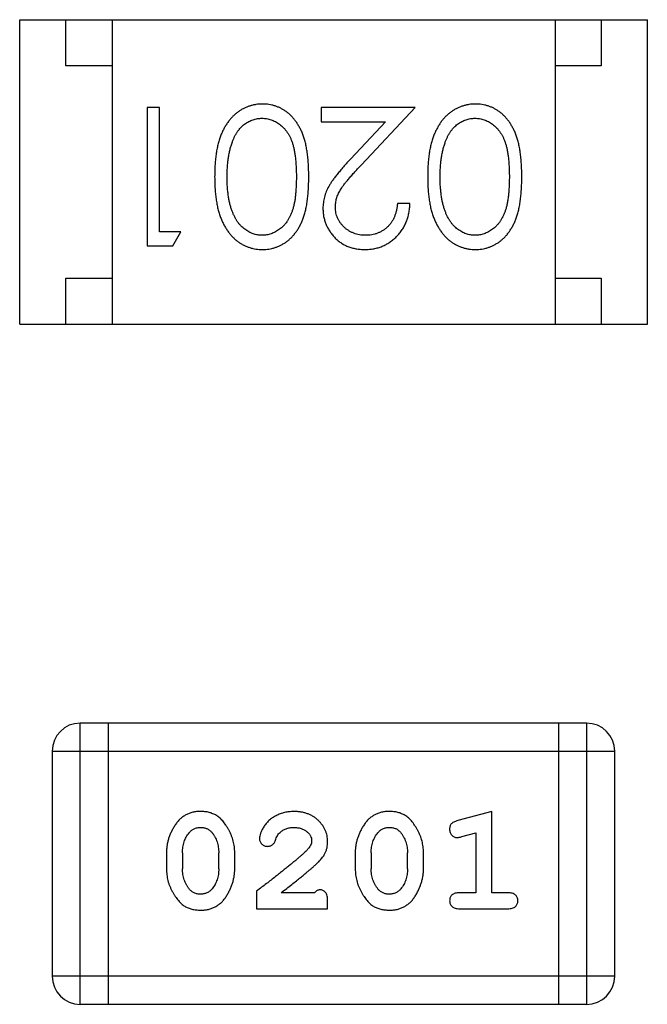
# Model space of a CAD drawing. Header units: millimetres. Extents: x 563 to 681, y 173 to 284.
# Tile 130 of 167: x 629.066 to 629.746, y 250.682 to 251.749. Entities that reach past the tile are written whole.
import ezdxf

# ---------------------------------------------------------------- set-up
doc = ezdxf.new("R2010")
doc.units = ezdxf.units.MM
doc.header["$LTSCALE"] = 30.734
doc.layers.get('0').update_dxf_attribs({"linetype": 'CONTINUOUS'})

msp = doc.modelspace()

# ---------------------------------------------------------------- linework, layer by layer
at = {"linetype": 'Continuous'}
for p, q in [((629.0656, 251.4189), (629.0656, 251.7489)), ((629.0656, 251.7489), (629.7456, 251.7489)), ((629.1156, 251.6989), (629.1156, 251.7489)), ((629.1656, 251.7489), (629.1656, 251.4189)), ((629.6456, 251.7489), (629.6456, 251.4189)), ((629.6956, 251.7489), (629.6956, 251.6989)), ((629.7456, 251.4189), (629.7456, 251.7489)), ((629.1656, 251.6989), (629.1156, 251.6989)), ((629.6956, 251.6989), (629.6456, 251.6989)), ((629.2038, 251.6537), (629.2038, 251.5037)), ((629.2172, 251.6537), (629.2038, 251.6537)), ((629.2172, 251.519), (629.2172, 251.6537)), ((629.3922, 251.6537), (629.3922, 251.6383)), ((629.4941, 251.6537), (629.3922, 251.6537)), ((629.436, 251.5916), (629.4941, 251.6537)), ((629.3922, 251.6383), (629.462, 251.6383)), ((629.462, 251.6383), (629.4245, 251.5982)), ((629.4884, 251.5498), (629.4749, 251.5498)), ((629.2403, 251.519), (629.2172, 251.519)), ((629.2315, 251.5037), (629.2403, 251.519)), ((629.2038, 251.5037), (629.2315, 251.5037)), ((629.1156, 251.4189), (629.1156, 251.4689)), ((629.1156, 251.4689), (629.1656, 251.4689)), ((629.6456, 251.4689), (629.6956, 251.4689)), ((629.6956, 251.4689), (629.6956, 251.4189)), ((629.0656, 251.4189), (629.7456, 251.4189)), ((629.1312, 250.6816), (629.1312, 250.9864)), ((629.6798, 250.9864), (629.1312, 250.9864)), ((629.1617, 250.6816), (629.1617, 250.9864)), ((629.6494, 250.9864), (629.6494, 250.6816)), ((629.6798, 250.9864), (629.6798, 250.6816)), ((629.1007, 250.9559), (629.1007, 250.712)), ((629.1007, 250.9559), (629.7103, 250.9559)), ((629.7103, 250.712), (629.7103, 250.9559)), ((629.577, 250.8906), (629.5404, 250.8807)), ((629.577, 250.8025), (629.577, 250.8906)), ((629.5447, 250.8633), (629.5597, 250.8675)), ((629.5597, 250.8675), (629.5597, 250.8025)), ((629.2246, 250.846), (629.2246, 250.8282)), ((629.2419, 250.8457), (629.2419, 250.8285)), ((629.2812, 250.8285), (629.2812, 250.8457)), ((629.2985, 250.8282), (629.2985, 250.846)), ((629.4291, 250.846), (629.4291, 250.8282)), ((629.4464, 250.8457), (629.4464, 250.8285)), ((629.4857, 250.8285), (629.4857, 250.8457)), ((629.503, 250.8282), (629.503, 250.846)), ((629.3221, 250.8041), (629.3221, 250.7852)), ((629.3851, 250.8025), (629.3489, 250.8025)), ((629.5597, 250.8025), (629.5424, 250.8025)), ((629.5943, 250.8025), (629.577, 250.8025)), ((629.3992, 250.7852), (629.3992, 250.7931)), ((629.3221, 250.7852), (629.3992, 250.7852)), ((629.5424, 250.7852), (629.5943, 250.7852)), ((629.7103, 250.712), (629.1007, 250.712)), ((629.1312, 250.6816), (629.6798, 250.6816))]:
    msp.add_line(p, q, dxfattribs=at)
for centre, start, end in [((629.1312, 250.9559), 90, 180), ((629.6798, 250.9559), 360, 90), ((629.1312, 250.712), 180, 270), ((629.6798, 250.712), 270, 360)]:
    msp.add_arc(centre, 0.0305, start, end, dxfattribs=at)
for points, knots in [([(629.3286, 251.6575), (629.3274, 251.6575), (629.325, 251.6574), (629.3215, 251.657), (629.3181, 251.6563), (629.3147, 251.6554), (629.3115, 251.6542), (629.3083, 251.6528), (629.3052, 251.651), (629.3022, 251.649), (629.2993, 251.6468), (629.2966, 251.6442), (629.294, 251.6415), (629.2916, 251.6384), (629.2893, 251.6351), (629.2872, 251.6315), (629.2853, 251.6277), (629.2835, 251.6237), (629.2819, 251.6193), (629.2806, 251.6145), (629.2794, 251.6094), (629.2784, 251.604), (629.2777, 251.5982), (629.2772, 251.592), (629.2769, 251.5855), (629.2769, 251.581), (629.2768, 251.5787)], [0, 0, 0, 0, 0.033824, 0.067298, 0.10028, 0.133019, 0.165736, 0.198792, 0.232372, 0.266409, 0.301016, 0.336196, 0.371972, 0.408574, 0.446394, 0.485225, 0.525372, 0.567224, 0.611081, 0.65775, 0.70702, 0.759235, 0.814484, 0.873227, 0.934937, 1, 1, 1, 1]), ([(629.3788, 251.5787), (629.3787, 251.5811), (629.3787, 251.5857), (629.3784, 251.5925), (629.3779, 251.5989), (629.3772, 251.6048), (629.3763, 251.6103), (629.3752, 251.6155), (629.3739, 251.6202), (629.3724, 251.6245), (629.3707, 251.6285), (629.3688, 251.6323), (629.3668, 251.6357), (629.3646, 251.6389), (629.3623, 251.6419), (629.3599, 251.6446), (629.3572, 251.6471), (629.3544, 251.6493), (629.3515, 251.6512), (629.3485, 251.6529), (629.3454, 251.6543), (629.3422, 251.6555), (629.3389, 251.6564), (629.3356, 251.657), (629.3321, 251.6574), (629.3298, 251.6575), (629.3286, 251.6575)], [0, 0, 0, 0, 0.068113, 0.132564, 0.193427, 0.250218, 0.303569, 0.353576, 0.400235, 0.443586, 0.484619, 0.524292, 0.56238, 0.599049, 0.63494, 0.669782, 0.704009, 0.737842, 0.771098, 0.803896, 0.836415, 0.868639, 0.900715, 0.933378, 0.966213, 1, 1, 1, 1]), ([(629.5594, 251.6575), (629.5582, 251.6575), (629.5558, 251.6574), (629.5523, 251.657), (629.5489, 251.6563), (629.5455, 251.6554), (629.5423, 251.6542), (629.539, 251.6528), (629.536, 251.651), (629.5329, 251.649), (629.5301, 251.6468), (629.5273, 251.6442), (629.5247, 251.6415), (629.5223, 251.6384), (629.5201, 251.6351), (629.518, 251.6315), (629.5161, 251.6277), (629.5143, 251.6237), (629.5127, 251.6193), (629.5114, 251.6145), (629.5102, 251.6094), (629.5092, 251.604), (629.5085, 251.5982), (629.508, 251.592), (629.5077, 251.5855), (629.5076, 251.581), (629.5076, 251.5787)], [0, 0, 0, 0, 0.033824, 0.067298, 0.10028, 0.133019, 0.165736, 0.198792, 0.232372, 0.266409, 0.301016, 0.336196, 0.371972, 0.408574, 0.446394, 0.485225, 0.525372, 0.567224, 0.611081, 0.65775, 0.70702, 0.759235, 0.814484, 0.873227, 0.934937, 1, 1, 1, 1]), ([(629.6095, 251.5787), (629.6095, 251.5811), (629.6095, 251.5857), (629.6092, 251.5925), (629.6087, 251.5989), (629.608, 251.6048), (629.6071, 251.6103), (629.606, 251.6155), (629.6047, 251.6202), (629.6032, 251.6245), (629.6015, 251.6285), (629.5996, 251.6323), (629.5976, 251.6357), (629.5954, 251.6389), (629.5931, 251.6419), (629.5906, 251.6446), (629.588, 251.6471), (629.5852, 251.6493), (629.5823, 251.6512), (629.5793, 251.6529), (629.5762, 251.6543), (629.573, 251.6555), (629.5697, 251.6564), (629.5663, 251.657), (629.5629, 251.6574), (629.5606, 251.6575), (629.5594, 251.6575)], [0, 0, 0, 0, 0.068113, 0.132564, 0.193427, 0.250218, 0.303569, 0.353576, 0.400235, 0.443586, 0.484619, 0.524292, 0.56238, 0.599049, 0.63494, 0.669782, 0.704009, 0.737842, 0.771098, 0.803896, 0.836415, 0.868639, 0.900715, 0.933378, 0.966213, 1, 1, 1, 1]), ([(629.296, 251.6164), (629.2964, 251.6174), (629.2971, 251.6195), (629.2984, 251.6224), (629.2999, 251.6251), (629.3015, 251.6276), (629.3033, 251.6299), (629.3051, 251.6321), (629.3071, 251.634), (629.3099, 251.6362), (629.3136, 251.6386), (629.3183, 251.6406), (629.3232, 251.6419), (629.3265, 251.642), (629.3282, 251.6421)], [0, 0, 0, 0, 0.075949, 0.148549, 0.218996, 0.286119, 0.351826, 0.416074, 0.478265, 0.540325, 0.660405, 0.774606, 0.887187, 1, 1, 1, 1]), ([(629.3282, 251.6421), (629.3298, 251.642), (629.3331, 251.6419), (629.338, 251.6406), (629.3427, 251.6385), (629.3465, 251.6361), (629.3493, 251.6338), (629.3514, 251.6319), (629.3533, 251.6297), (629.3551, 251.6274), (629.3567, 251.6249), (629.3582, 251.6222), (629.3595, 251.6193), (629.3608, 251.6162), (629.3618, 251.6128), (629.3628, 251.609), (629.3635, 251.6049), (629.3642, 251.6004), (629.3647, 251.5955), (629.365, 251.5902), (629.3653, 251.5845), (629.3653, 251.5807), (629.3653, 251.5787)], [0, 0, 0, 0, 0.060034, 0.120278, 0.182348, 0.247919, 0.281641, 0.315701, 0.350322, 0.385703, 0.421819, 0.459196, 0.497866, 0.538301, 0.58121, 0.628183, 0.679403, 0.734699, 0.794074, 0.858416, 0.927049, 1, 1, 1, 1]), ([(629.5267, 251.6164), (629.5271, 251.6174), (629.5279, 251.6195), (629.5292, 251.6224), (629.5307, 251.6251), (629.5323, 251.6276), (629.534, 251.6299), (629.5359, 251.6321), (629.5379, 251.634), (629.5407, 251.6362), (629.5444, 251.6386), (629.5491, 251.6406), (629.5539, 251.6419), (629.5573, 251.642), (629.5589, 251.6421)], [0, 0, 0, 0, 0.075949, 0.148549, 0.218996, 0.286119, 0.351826, 0.416074, 0.478265, 0.540325, 0.660405, 0.774606, 0.887187, 1, 1, 1, 1]), ([(629.5589, 251.6421), (629.5606, 251.642), (629.5639, 251.6419), (629.5687, 251.6406), (629.5735, 251.6385), (629.5773, 251.6361), (629.5801, 251.6338), (629.5822, 251.6319), (629.584, 251.6297), (629.5858, 251.6274), (629.5875, 251.6249), (629.5889, 251.6222), (629.5903, 251.6193), (629.5915, 251.6162), (629.5926, 251.6128), (629.5935, 251.609), (629.5943, 251.6049), (629.595, 251.6004), (629.5954, 251.5955), (629.5958, 251.5902), (629.596, 251.5845), (629.5961, 251.5807), (629.5961, 251.5787)], [0, 0, 0, 0, 0.060034, 0.120278, 0.182348, 0.247919, 0.281641, 0.315701, 0.350322, 0.385703, 0.421819, 0.459196, 0.497866, 0.538301, 0.58121, 0.628183, 0.679403, 0.734699, 0.794074, 0.858416, 0.927049, 1, 1, 1, 1]), ([(629.2903, 251.5787), (629.2903, 251.5805), (629.2903, 251.584), (629.2906, 251.5892), (629.2911, 251.5942), (629.2916, 251.5991), (629.2925, 251.6037), (629.2934, 251.6081), (629.2946, 251.6123), (629.2955, 251.615), (629.296, 251.6164)], [0, 0, 0, 0, 0.141157, 0.277773, 0.409244, 0.535676, 0.657497, 0.775458, 0.889412, 1, 1, 1, 1]), ([(629.5211, 251.5787), (629.5211, 251.5805), (629.5211, 251.584), (629.5214, 251.5892), (629.5218, 251.5942), (629.5224, 251.5991), (629.5233, 251.6037), (629.5242, 251.6081), (629.5254, 251.6123), (629.5263, 251.615), (629.5267, 251.6164)], [0, 0, 0, 0, 0.141157, 0.277773, 0.409244, 0.535676, 0.657497, 0.775458, 0.889412, 1, 1, 1, 1]), ([(629.4245, 251.5982), (629.423, 251.5967), (629.4203, 251.5937), (629.4163, 251.5894), (629.4128, 251.5852), (629.4096, 251.5813), (629.4067, 251.5777), (629.4043, 251.5743), (629.4022, 251.5712), (629.3998, 251.5674), (629.3975, 251.5626), (629.3956, 251.5567), (629.3944, 251.5506), (629.3942, 251.5465), (629.3941, 251.5444)], [0, 0, 0, 0, 0.09953, 0.192079, 0.277712, 0.357454, 0.429648, 0.495771, 0.555538, 0.608657, 0.707578, 0.804328, 0.901298, 1, 1, 1, 1]), ([(629.4076, 251.5456), (629.4077, 251.5472), (629.4078, 251.5505), (629.4088, 251.5552), (629.4105, 251.5599), (629.4125, 251.5637), (629.4146, 251.5668), (629.4164, 251.5695), (629.4188, 251.5724), (629.4214, 251.5757), (629.4245, 251.5793), (629.428, 251.5831), (629.4318, 251.5873), (629.4345, 251.5901), (629.436, 251.5916)], [0, 0, 0, 0, 0.088014, 0.174976, 0.2638, 0.355443, 0.406413, 0.465519, 0.533076, 0.609353, 0.693899, 0.787171, 0.889197, 1, 1, 1, 1]), ([(629.2768, 251.5787), (629.2769, 251.5764), (629.2769, 251.5719), (629.2772, 251.5654), (629.2777, 251.5591), (629.2785, 251.5533), (629.2794, 251.5478), (629.2806, 251.5427), (629.282, 251.538), (629.2836, 251.5335), (629.2854, 251.5294), (629.2873, 251.5256), (629.2895, 251.5221), (629.2917, 251.5187), (629.2941, 251.5157), (629.2967, 251.5129), (629.2994, 251.5104), (629.3023, 251.5082), (629.3052, 251.5062), (629.3083, 251.5045), (629.3115, 251.503), (629.3148, 251.5019), (629.3181, 251.5009), (629.3215, 251.5003), (629.325, 251.4999), (629.3274, 251.4998), (629.3286, 251.4998)], [0, 0, 0, 0, 0.065278, 0.127205, 0.186168, 0.241675, 0.294115, 0.343609, 0.390387, 0.434463, 0.476646, 0.517002, 0.555936, 0.593716, 0.630057, 0.665601, 0.700745, 0.734917, 0.768681, 0.802087, 0.834849, 0.867433, 0.900138, 0.932806, 0.966212, 1, 1, 1, 1]), ([(629.3282, 251.5152), (629.3265, 251.5153), (629.3232, 251.5155), (629.3184, 251.5167), (629.3137, 251.5188), (629.31, 251.5212), (629.3071, 251.5235), (629.3051, 251.5255), (629.3031, 251.5277), (629.3013, 251.5302), (629.2996, 251.5329), (629.2981, 251.5358), (629.2966, 251.539), (629.2953, 251.5424), (629.2941, 251.5461), (629.293, 251.55), (629.2922, 251.5542), (629.2915, 251.5586), (629.291, 251.5633), (629.2905, 251.5682), (629.2904, 251.5733), (629.2903, 251.5768), (629.2903, 251.5787)], [0, 0, 0, 0, 0.059689, 0.119507, 0.181075, 0.246162, 0.279894, 0.314468, 0.350403, 0.387474, 0.426147, 0.466624, 0.508745, 0.553328, 0.600058, 0.649177, 0.700552, 0.754894, 0.811825, 0.871514, 0.934319, 1, 1, 1, 1]), ([(629.3653, 251.5787), (629.3653, 251.5766), (629.3653, 251.5727), (629.365, 251.5671), (629.3647, 251.5618), (629.3642, 251.5569), (629.3636, 251.5524), (629.3627, 251.5482), (629.3618, 251.5445), (629.3607, 251.5411), (629.3595, 251.5379), (629.3581, 251.535), (629.3566, 251.5323), (629.355, 251.5298), (629.3533, 251.5275), (629.3514, 251.5254), (629.3493, 251.5234), (629.3465, 251.5212), (629.3427, 251.5188), (629.338, 251.5167), (629.3331, 251.5155), (629.3298, 251.5153), (629.3282, 251.5152)], [0, 0, 0, 0, 0.073302, 0.142286, 0.206253, 0.266017, 0.321612, 0.372532, 0.419497, 0.462398, 0.502825, 0.541489, 0.579034, 0.615143, 0.650298, 0.684912, 0.718701, 0.752189, 0.817245, 0.879117, 0.939613, 1, 1, 1, 1]), ([(629.3286, 251.4998), (629.3298, 251.4998), (629.3321, 251.4999), (629.3356, 251.5003), (629.3389, 251.5009), (629.3422, 251.5019), (629.3454, 251.503), (629.3486, 251.5045), (629.3516, 251.5062), (629.3546, 251.5082), (629.3574, 251.5104), (629.36, 251.5128), (629.3625, 251.5155), (629.3648, 251.5185), (629.367, 251.5217), (629.369, 251.5252), (629.3708, 251.5289), (629.3725, 251.5328), (629.374, 251.5371), (629.3752, 251.5418), (629.3764, 251.5469), (629.3772, 251.5525), (629.3779, 251.5584), (629.3784, 251.5648), (629.3787, 251.5716), (629.3787, 251.5763), (629.3788, 251.5787)], [0, 0, 0, 0, 0.033742, 0.066533, 0.099153, 0.13154, 0.164087, 0.196563, 0.229707, 0.263315, 0.297504, 0.331686, 0.366482, 0.4021, 0.438958, 0.476748, 0.515985, 0.556589, 0.599519, 0.645765, 0.695487, 0.748721, 0.805687, 0.866754, 0.931405, 1, 1, 1, 1]), ([(629.5076, 251.5787), (629.5076, 251.5764), (629.5077, 251.5719), (629.508, 251.5654), (629.5085, 251.5591), (629.5093, 251.5533), (629.5102, 251.5478), (629.5114, 251.5427), (629.5128, 251.538), (629.5144, 251.5335), (629.5162, 251.5294), (629.5181, 251.5256), (629.5202, 251.5221), (629.5225, 251.5187), (629.5249, 251.5157), (629.5274, 251.5129), (629.5302, 251.5104), (629.533, 251.5082), (629.536, 251.5062), (629.5391, 251.5045), (629.5423, 251.503), (629.5455, 251.5019), (629.5489, 251.5009), (629.5523, 251.5003), (629.5558, 251.4999), (629.5582, 251.4998), (629.5594, 251.4998)], [0, 0, 0, 0, 0.065278, 0.127205, 0.186168, 0.241675, 0.294115, 0.343609, 0.390387, 0.434463, 0.476646, 0.517002, 0.555936, 0.593716, 0.630057, 0.665601, 0.700745, 0.734917, 0.768681, 0.802087, 0.834849, 0.867433, 0.900138, 0.932806, 0.966212, 1, 1, 1, 1]), ([(629.5589, 251.5152), (629.5573, 251.5153), (629.554, 251.5155), (629.5491, 251.5167), (629.5445, 251.5188), (629.5407, 251.5212), (629.5379, 251.5235), (629.5358, 251.5255), (629.5339, 251.5277), (629.5321, 251.5302), (629.5304, 251.5329), (629.5288, 251.5358), (629.5274, 251.539), (629.5261, 251.5424), (629.5249, 251.5461), (629.5238, 251.55), (629.523, 251.5542), (629.5223, 251.5586), (629.5218, 251.5633), (629.5213, 251.5682), (629.5211, 251.5733), (629.5211, 251.5768), (629.5211, 251.5787)], [0, 0, 0, 0, 0.059689, 0.119507, 0.181075, 0.246162, 0.279894, 0.314468, 0.350403, 0.387474, 0.426147, 0.466624, 0.508745, 0.553328, 0.600058, 0.649177, 0.700552, 0.754894, 0.811825, 0.871514, 0.934319, 1, 1, 1, 1]), ([(629.5961, 251.5787), (629.5961, 251.5766), (629.596, 251.5727), (629.5958, 251.5671), (629.5954, 251.5618), (629.5949, 251.5569), (629.5943, 251.5524), (629.5935, 251.5482), (629.5926, 251.5445), (629.5915, 251.5411), (629.5902, 251.5379), (629.5889, 251.535), (629.5874, 251.5323), (629.5858, 251.5298), (629.584, 251.5275), (629.5821, 251.5254), (629.5801, 251.5234), (629.5772, 251.5212), (629.5735, 251.5188), (629.5688, 251.5167), (629.5639, 251.5155), (629.5606, 251.5153), (629.5589, 251.5152)], [0, 0, 0, 0, 0.073302, 0.142286, 0.206253, 0.266017, 0.321612, 0.372532, 0.419497, 0.462398, 0.502825, 0.541489, 0.579034, 0.615143, 0.650298, 0.684912, 0.718701, 0.752189, 0.817245, 0.879117, 0.939613, 1, 1, 1, 1]), ([(629.5594, 251.4998), (629.5606, 251.4998), (629.5629, 251.4999), (629.5663, 251.5003), (629.5697, 251.5009), (629.573, 251.5019), (629.5762, 251.503), (629.5793, 251.5045), (629.5824, 251.5062), (629.5853, 251.5082), (629.5881, 251.5104), (629.5908, 251.5128), (629.5933, 251.5155), (629.5956, 251.5185), (629.5977, 251.5217), (629.5998, 251.5252), (629.6016, 251.5289), (629.6033, 251.5328), (629.6047, 251.5371), (629.606, 251.5418), (629.6071, 251.5469), (629.608, 251.5525), (629.6087, 251.5584), (629.6092, 251.5648), (629.6095, 251.5716), (629.6095, 251.5763), (629.6095, 251.5787)], [0, 0, 0, 0, 0.033742, 0.066533, 0.099153, 0.13154, 0.164087, 0.196563, 0.229707, 0.263315, 0.297504, 0.331686, 0.366482, 0.4021, 0.438958, 0.476748, 0.515985, 0.556589, 0.599519, 0.645765, 0.695487, 0.748721, 0.805687, 0.866754, 0.931405, 1, 1, 1, 1]), ([(629.4394, 251.4998), (629.4411, 251.4998), (629.4444, 251.4999), (629.4493, 251.5006), (629.4539, 251.5017), (629.4583, 251.5032), (629.4625, 251.5052), (629.4665, 251.5077), (629.4704, 251.5105), (629.4739, 251.5138), (629.4772, 251.5174), (629.4801, 251.5213), (629.4825, 251.5255), (629.4845, 251.5299), (629.4861, 251.5345), (629.4873, 251.5394), (629.4881, 251.5445), (629.4883, 251.548), (629.4884, 251.5498)], [0, 0, 0, 0, 0.06445, 0.126725, 0.187421, 0.247417, 0.306749, 0.366595, 0.427749, 0.490235, 0.553031, 0.614805, 0.676505, 0.738096, 0.801021, 0.864897, 0.931209, 1, 1, 1, 1]), ([(629.4749, 251.5498), (629.4748, 251.5485), (629.4745, 251.5459), (629.4738, 251.5421), (629.4728, 251.5385), (629.4716, 251.5352), (629.4701, 251.5321), (629.4684, 251.5293), (629.4664, 251.5266), (629.4641, 251.5243), (629.4616, 251.5221), (629.459, 251.5203), (629.4562, 251.5187), (629.4533, 251.5174), (629.4502, 251.5164), (629.447, 251.5157), (629.4436, 251.5153), (629.4413, 251.5152), (629.4401, 251.5152)], [0, 0, 0, 0, 0.073648, 0.143686, 0.210962, 0.275557, 0.338064, 0.399311, 0.4594, 0.51934, 0.579024, 0.637809, 0.695959, 0.754122, 0.813113, 0.873453, 0.935561, 1, 1, 1, 1]), ([(629.3941, 251.5444), (629.3942, 251.5429), (629.3943, 251.54), (629.3948, 251.5357), (629.3959, 251.5315), (629.3972, 251.5275), (629.399, 251.5237), (629.4012, 251.52), (629.4037, 251.5164), (629.4066, 251.513), (629.4098, 251.5099), (629.4134, 251.5072), (629.4171, 251.5049), (629.4211, 251.503), (629.4254, 251.5016), (629.4299, 251.5006), (629.4346, 251.4999), (629.4378, 251.4998), (629.4394, 251.4998)], [0, 0, 0, 0, 0.06271, 0.123347, 0.183401, 0.242828, 0.302097, 0.36242, 0.423725, 0.487032, 0.550491, 0.612709, 0.674265, 0.73617, 0.799211, 0.863483, 0.930525, 1, 1, 1, 1]), ([(629.4401, 251.5152), (629.439, 251.5152), (629.4368, 251.5153), (629.4336, 251.5157), (629.4305, 251.5164), (629.4275, 251.5174), (629.4247, 251.5187), (629.422, 251.5202), (629.4194, 251.522), (629.417, 251.5241), (629.4148, 251.5264), (629.4129, 251.5288), (629.4113, 251.5314), (629.4099, 251.534), (629.4089, 251.5367), (629.4082, 251.5396), (629.4077, 251.5426), (629.4076, 251.5446), (629.4076, 251.5456)], [0, 0, 0, 0, 0.068027, 0.133505, 0.19695, 0.26027, 0.322741, 0.384982, 0.448465, 0.513424, 0.578224, 0.640011, 0.700094, 0.760067, 0.819012, 0.877878, 0.938035, 1, 1, 1, 1]), ([(629.2614, 250.8906), (629.26, 250.8906), (629.2572, 250.8905), (629.2531, 250.8898), (629.2492, 250.8886), (629.2457, 250.8871), (629.2424, 250.885), (629.2393, 250.8825), (629.2365, 250.8795), (629.2341, 250.8761), (629.2319, 250.8725), (629.2299, 250.8689), (629.2283, 250.8652), (629.2269, 250.8614), (629.2259, 250.8576), (629.2251, 250.8538), (629.2247, 250.8499), (629.2246, 250.8473), (629.2246, 250.846)], [0, 0, 0, 0, 0.06692, 0.130834, 0.19258, 0.252759, 0.312631, 0.373411, 0.436359, 0.501894, 0.568244, 0.632472, 0.69556, 0.757163, 0.818592, 0.878885, 0.939235, 1, 1, 1, 1]), ([(629.2985, 250.846), (629.2985, 250.8471), (629.2985, 250.8492), (629.2982, 250.8524), (629.2977, 250.8555), (629.297, 250.8586), (629.2961, 250.8617), (629.2949, 250.8647), (629.2937, 250.8677), (629.2922, 250.8705), (629.2906, 250.8733), (629.2889, 250.8758), (629.2873, 250.8781), (629.2856, 250.8803), (629.2839, 250.8821), (629.2822, 250.8838), (629.2804, 250.8852), (629.2781, 250.8867), (629.2749, 250.8883), (629.2707, 250.8897), (629.2662, 250.8905), (629.263, 250.8905), (629.2614, 250.8906)], [0, 0, 0, 0, 0.049855, 0.099516, 0.148482, 0.19758, 0.246804, 0.296268, 0.346517, 0.397047, 0.446826, 0.49336, 0.537801, 0.579207, 0.617974, 0.654833, 0.689171, 0.722088, 0.786392, 0.853518, 0.924186, 1, 1, 1, 1]), ([(629.3625, 250.8906), (629.3608, 250.8905), (629.3575, 250.8904), (629.3526, 250.8896), (629.3478, 250.8881), (629.3433, 250.8861), (629.3392, 250.8837), (629.3355, 250.8808), (629.3324, 250.8776), (629.3299, 250.874), (629.3279, 250.8705), (629.3264, 250.8671), (629.3255, 250.8641), (629.3254, 250.8622), (629.3253, 250.8613)], [0, 0, 0, 0, 0.098286, 0.193983, 0.289056, 0.384352, 0.477435, 0.566197, 0.652355, 0.737986, 0.818188, 0.887401, 0.94802, 1, 1, 1, 1]), ([(629.3992, 250.8578), (629.3992, 250.8589), (629.3991, 250.8611), (629.3986, 250.8644), (629.3978, 250.8675), (629.3967, 250.8705), (629.3952, 250.8733), (629.3934, 250.876), (629.3913, 250.8786), (629.389, 250.8811), (629.3863, 250.8833), (629.3835, 250.8853), (629.3804, 250.8869), (629.3772, 250.8883), (629.3738, 250.8893), (629.3702, 250.8901), (629.3664, 250.8905), (629.3639, 250.8906), (629.3625, 250.8906)], [0, 0, 0, 0, 0.060981, 0.120256, 0.178148, 0.236115, 0.293993, 0.352864, 0.413358, 0.476056, 0.539296, 0.602396, 0.665116, 0.728325, 0.792919, 0.859317, 0.928302, 1, 1, 1, 1]), ([(629.4659, 250.8906), (629.4645, 250.8906), (629.4617, 250.8905), (629.4576, 250.8898), (629.4537, 250.8886), (629.4502, 250.8871), (629.4469, 250.885), (629.4438, 250.8825), (629.441, 250.8795), (629.4386, 250.8761), (629.4364, 250.8725), (629.4344, 250.8689), (629.4328, 250.8652), (629.4315, 250.8614), (629.4304, 250.8576), (629.4297, 250.8538), (629.4292, 250.8499), (629.4291, 250.8473), (629.4291, 250.846)], [0, 0, 0, 0, 0.06692, 0.130834, 0.19258, 0.252759, 0.312631, 0.373411, 0.436359, 0.501894, 0.568244, 0.632472, 0.69556, 0.757163, 0.818592, 0.878885, 0.939235, 1, 1, 1, 1]), ([(629.503, 250.846), (629.503, 250.8471), (629.503, 250.8492), (629.5027, 250.8524), (629.5022, 250.8555), (629.5015, 250.8586), (629.5006, 250.8617), (629.4995, 250.8647), (629.4982, 250.8677), (629.4967, 250.8705), (629.4951, 250.8733), (629.4934, 250.8758), (629.4918, 250.8781), (629.4901, 250.8803), (629.4884, 250.8821), (629.4867, 250.8838), (629.485, 250.8852), (629.4826, 250.8867), (629.4794, 250.8883), (629.4752, 250.8897), (629.4707, 250.8905), (629.4675, 250.8905), (629.4659, 250.8906)], [0, 0, 0, 0, 0.049855, 0.099516, 0.148482, 0.19758, 0.246804, 0.296268, 0.346517, 0.397047, 0.446826, 0.49336, 0.537801, 0.579207, 0.617974, 0.654833, 0.689171, 0.722088, 0.786392, 0.853518, 0.924186, 1, 1, 1, 1]), ([(629.5404, 250.8807), (629.5396, 250.8805), (629.538, 250.88), (629.5359, 250.8791), (629.5343, 250.8782), (629.5331, 250.8772), (629.5323, 250.876), (629.5318, 250.8747), (629.5314, 250.8732), (629.5314, 250.8721), (629.5314, 250.8715)], [0, 0, 0, 0, 0.187321, 0.344927, 0.475328, 0.579604, 0.674244, 0.773631, 0.882025, 1, 1, 1, 1]), ([(629.2419, 250.8457), (629.2419, 250.8468), (629.242, 250.8488), (629.2423, 250.8519), (629.2429, 250.8548), (629.2437, 250.8576), (629.2447, 250.8603), (629.246, 250.8628), (629.2474, 250.8653), (629.2486, 250.8667), (629.2492, 250.8675)], [0, 0, 0, 0, 0.135446, 0.266257, 0.393419, 0.517936, 0.639137, 0.758785, 0.879345, 1, 1, 1, 1]), ([(629.2492, 250.8675), (629.2496, 250.868), (629.2504, 250.8689), (629.2517, 250.87), (629.2531, 250.8711), (629.2546, 250.8719), (629.2562, 250.8725), (629.2579, 250.873), (629.2597, 250.8732), (629.2609, 250.8733), (629.2615, 250.8733)], [0, 0, 0, 0, 0.13042, 0.256046, 0.378133, 0.498725, 0.620452, 0.742761, 0.869406, 1, 1, 1, 1]), ([(629.2615, 250.8733), (629.2622, 250.8733), (629.2634, 250.8733), (629.2652, 250.873), (629.2669, 250.8726), (629.2685, 250.872), (629.2699, 250.8713), (629.2713, 250.8703), (629.2726, 250.8693), (629.2733, 250.8684), (629.2737, 250.868)], [0, 0, 0, 0, 0.138115, 0.270177, 0.397547, 0.520057, 0.63869, 0.757499, 0.878226, 1, 1, 1, 1]), ([(629.2737, 250.868), (629.2743, 250.8672), (629.2755, 250.8656), (629.277, 250.8631), (629.2783, 250.8604), (629.2794, 250.8577), (629.2802, 250.8548), (629.2808, 250.8519), (629.2812, 250.8488), (629.2812, 250.8468), (629.2812, 250.8457)], [0, 0, 0, 0, 0.125331, 0.248948, 0.371201, 0.494032, 0.616811, 0.742104, 0.868849, 1, 1, 1, 1]), ([(629.3426, 250.8594), (629.3429, 250.8603), (629.3435, 250.862), (629.3447, 250.8643), (629.346, 250.8663), (629.347, 250.8674), (629.3476, 250.8679)], [0, 0, 0, 0, 0.285518, 0.544185, 0.781367, 1, 1, 1, 1]), ([(629.3476, 250.8679), (629.3481, 250.8683), (629.3491, 250.8692), (629.3507, 250.8703), (629.3524, 250.8712), (629.3542, 250.872), (629.3561, 250.8726), (629.3582, 250.873), (629.3603, 250.8733), (629.3617, 250.8733), (629.3624, 250.8733)], [0, 0, 0, 0, 0.121873, 0.243139, 0.363336, 0.485133, 0.607572, 0.734701, 0.864814, 1, 1, 1, 1]), ([(629.3624, 250.8733), (629.3638, 250.8732), (629.3665, 250.8732), (629.3703, 250.8723), (629.3737, 250.8709), (629.3766, 250.869), (629.3789, 250.8667), (629.3807, 250.8643), (629.3817, 250.8616), (629.3818, 250.8597), (629.3819, 250.8588)], [0, 0, 0, 0, 0.156344, 0.299348, 0.4327, 0.561, 0.682299, 0.791883, 0.89611, 1, 1, 1, 1]), ([(629.4464, 250.8457), (629.4464, 250.8468), (629.4465, 250.8488), (629.4468, 250.8519), (629.4474, 250.8548), (629.4482, 250.8576), (629.4492, 250.8603), (629.4505, 250.8628), (629.4519, 250.8653), (629.4531, 250.8667), (629.4537, 250.8675)], [0, 0, 0, 0, 0.135446, 0.266257, 0.393419, 0.517936, 0.639137, 0.758785, 0.879345, 1, 1, 1, 1]), ([(629.4537, 250.8675), (629.4541, 250.868), (629.4549, 250.8689), (629.4562, 250.87), (629.4576, 250.8711), (629.4591, 250.8719), (629.4607, 250.8725), (629.4624, 250.873), (629.4642, 250.8732), (629.4654, 250.8733), (629.466, 250.8733)], [0, 0, 0, 0, 0.13042, 0.256046, 0.378133, 0.498725, 0.620452, 0.742761, 0.869406, 1, 1, 1, 1]), ([(629.466, 250.8733), (629.4667, 250.8733), (629.4679, 250.8733), (629.4697, 250.873), (629.4714, 250.8726), (629.473, 250.872), (629.4745, 250.8713), (629.4758, 250.8703), (629.4771, 250.8693), (629.4778, 250.8684), (629.4782, 250.868)], [0, 0, 0, 0, 0.138115, 0.270177, 0.397547, 0.520057, 0.63869, 0.757499, 0.878226, 1, 1, 1, 1]), ([(629.4782, 250.868), (629.4788, 250.8672), (629.48, 250.8656), (629.4815, 250.8631), (629.4828, 250.8604), (629.4839, 250.8577), (629.4847, 250.8548), (629.4853, 250.8519), (629.4857, 250.8488), (629.4857, 250.8468), (629.4857, 250.8457)], [0, 0, 0, 0, 0.125331, 0.248948, 0.371201, 0.494032, 0.616811, 0.742104, 0.868849, 1, 1, 1, 1]), ([(629.5314, 250.8715), (629.5314, 250.8709), (629.5314, 250.8697), (629.5319, 250.868), (629.5326, 250.8663), (629.5337, 250.8649), (629.5349, 250.8638), (629.5362, 250.8629), (629.5377, 250.8624), (629.5387, 250.8623), (629.5393, 250.8623)], [0, 0, 0, 0, 0.138815, 0.27042, 0.39836, 0.52875, 0.654955, 0.771147, 0.884581, 1, 1, 1, 1]), ([(629.3253, 250.8613), (629.3253, 250.8607), (629.3254, 250.8596), (629.3259, 250.8581), (629.3267, 250.8566), (629.3279, 250.8553), (629.3292, 250.8542), (629.3307, 250.8534), (629.3324, 250.8529), (629.3335, 250.8529), (629.3341, 250.8528)], [0, 0, 0, 0, 0.120856, 0.239483, 0.360995, 0.490166, 0.620982, 0.746416, 0.870253, 1, 1, 1, 1]), ([(629.3341, 250.8528), (629.3346, 250.8529), (629.3356, 250.8529), (629.3369, 250.8532), (629.3382, 250.8536), (629.3393, 250.8543), (629.3403, 250.8552), (629.3412, 250.8564), (629.342, 250.8578), (629.3424, 250.8588), (629.3426, 250.8594)], [0, 0, 0, 0, 0.127347, 0.246131, 0.359406, 0.470543, 0.586092, 0.711469, 0.847022, 1, 1, 1, 1]), ([(629.3819, 250.8588), (629.3819, 250.858), (629.3817, 250.8563), (629.3808, 250.8539), (629.3792, 250.8514), (629.3779, 250.8499), (629.3771, 250.8491)], [0, 0, 0, 0, 0.212836, 0.442809, 0.70317, 1, 1, 1, 1]), ([(629.3825, 250.8295), (629.3833, 250.8303), (629.385, 250.8318), (629.3874, 250.834), (629.3895, 250.8361), (629.3914, 250.8381), (629.393, 250.84), (629.3943, 250.8418), (629.3955, 250.8434), (629.3966, 250.8454), (629.3977, 250.848), (629.3986, 250.8512), (629.3991, 250.8545), (629.3992, 250.8567), (629.3992, 250.8578)], [0, 0, 0, 0, 0.103002, 0.197728, 0.285279, 0.365235, 0.437224, 0.502446, 0.560545, 0.611446, 0.707576, 0.80349, 0.900532, 1, 1, 1, 1]), ([(629.5393, 250.8623), (629.5396, 250.8623), (629.5404, 250.8623), (629.5416, 250.8626), (629.5431, 250.8629), (629.5441, 250.8632), (629.5447, 250.8633)], [0, 0, 0, 0, 0.183151, 0.413144, 0.682305, 1, 1, 1, 1]), ([(629.3771, 250.8491), (629.3767, 250.8486), (629.3758, 250.8476), (629.3741, 250.8461), (629.3723, 250.8443), (629.3701, 250.8424), (629.3676, 250.8403), (629.3649, 250.8379), (629.3619, 250.8354), (629.3586, 250.8327), (629.355, 250.8298), (629.3511, 250.8267), (629.347, 250.8234), (629.3426, 250.8199), (629.3379, 250.8162), (629.3329, 250.8124), (629.3276, 250.8083), (629.324, 250.8055), (629.3221, 250.8041)], [0, 0, 0, 0, 0.026647, 0.057942, 0.094152, 0.134806, 0.180631, 0.231142, 0.286385, 0.346321, 0.411439, 0.481035, 0.555329, 0.634592, 0.718826, 0.807759, 0.901393, 1, 1, 1, 1]), ([(629.2246, 250.8282), (629.2246, 250.8272), (629.2247, 250.825), (629.225, 250.8219), (629.2254, 250.8187), (629.2261, 250.8156), (629.227, 250.8126), (629.2282, 250.8096), (629.2294, 250.8066), (629.2309, 250.8038), (629.2325, 250.801), (629.2341, 250.7985), (629.2357, 250.7962), (629.2374, 250.7941), (629.2391, 250.7922), (629.2408, 250.7905), (629.2425, 250.7891), (629.2449, 250.7875), (629.2481, 250.7859), (629.2522, 250.7846), (629.2568, 250.7838), (629.26, 250.7837), (629.2616, 250.7836)], [0, 0, 0, 0, 0.049886, 0.09882, 0.148132, 0.19689, 0.246038, 0.295176, 0.345305, 0.395692, 0.445312, 0.491875, 0.535813, 0.577009, 0.616081, 0.652689, 0.687585, 0.720206, 0.785062, 0.85223, 0.923759, 1, 1, 1, 1]), ([(629.2495, 250.8062), (629.2489, 250.807), (629.2477, 250.8086), (629.2462, 250.8111), (629.2448, 250.8138), (629.2438, 250.8165), (629.2429, 250.8194), (629.2423, 250.8223), (629.242, 250.8254), (629.2419, 250.8275), (629.2419, 250.8285)], [0, 0, 0, 0, 0.124927, 0.248361, 0.370889, 0.492583, 0.61616, 0.741472, 0.869044, 1, 1, 1, 1]), ([(629.2616, 250.7836), (629.2631, 250.7837), (629.2659, 250.7837), (629.27, 250.7844), (629.2738, 250.7856), (629.2774, 250.7872), (629.2807, 250.7892), (629.2838, 250.7917), (629.2866, 250.7946), (629.289, 250.798), (629.2912, 250.8016), (629.2932, 250.8053), (629.2948, 250.809), (629.2962, 250.8128), (629.2972, 250.8166), (629.298, 250.8204), (629.2985, 250.8243), (629.2985, 250.8269), (629.2985, 250.8282)], [0, 0, 0, 0, 0.067217, 0.131051, 0.19272, 0.252824, 0.312745, 0.373449, 0.436041, 0.501494, 0.567761, 0.632087, 0.695096, 0.757109, 0.817993, 0.878657, 0.939311, 1, 1, 1, 1]), ([(629.2812, 250.8285), (629.2812, 250.8274), (629.2812, 250.8254), (629.2808, 250.8223), (629.2803, 250.8194), (629.2794, 250.8166), (629.2785, 250.8139), (629.2772, 250.8114), (629.2757, 250.809), (629.2746, 250.8075), (629.274, 250.8067)], [0, 0, 0, 0, 0.135449, 0.266263, 0.393429, 0.516942, 0.639128, 0.758779, 0.879341, 1, 1, 1, 1]), ([(629.3489, 250.8025), (629.3509, 250.8041), (629.3547, 250.8071), (629.3602, 250.8114), (629.3652, 250.8153), (629.3696, 250.8189), (629.3736, 250.822), (629.377, 250.8249), (629.3799, 250.8273), (629.3817, 250.8288), (629.3825, 250.8295)], [0, 0, 0, 0, 0.176662, 0.337826, 0.484741, 0.617764, 0.73494, 0.837793, 0.926412, 1, 1, 1, 1]), ([(629.4291, 250.8282), (629.4291, 250.8272), (629.4292, 250.825), (629.4295, 250.8219), (629.43, 250.8187), (629.4307, 250.8156), (629.4315, 250.8126), (629.4327, 250.8096), (629.4339, 250.8066), (629.4354, 250.8038), (629.437, 250.801), (629.4386, 250.7985), (629.4402, 250.7962), (629.4419, 250.7941), (629.4436, 250.7922), (629.4453, 250.7905), (629.447, 250.7891), (629.4494, 250.7875), (629.4526, 250.7859), (629.4568, 250.7846), (629.4613, 250.7838), (629.4645, 250.7837), (629.4662, 250.7836)], [0, 0, 0, 0, 0.049886, 0.09882, 0.148132, 0.19689, 0.246038, 0.295176, 0.345305, 0.395692, 0.445312, 0.491875, 0.535813, 0.577009, 0.616081, 0.652689, 0.687585, 0.720206, 0.785062, 0.85223, 0.923759, 1, 1, 1, 1]), ([(629.4541, 250.8062), (629.4534, 250.807), (629.4522, 250.8086), (629.4507, 250.8111), (629.4493, 250.8138), (629.4483, 250.8165), (629.4475, 250.8194), (629.4468, 250.8223), (629.4465, 250.8254), (629.4464, 250.8275), (629.4464, 250.8285)], [0, 0, 0, 0, 0.124927, 0.248361, 0.370889, 0.492583, 0.61616, 0.741472, 0.869044, 1, 1, 1, 1]), ([(629.4662, 250.7836), (629.4676, 250.7837), (629.4704, 250.7837), (629.4745, 250.7844), (629.4783, 250.7856), (629.4819, 250.7872), (629.4852, 250.7892), (629.4883, 250.7917), (629.4911, 250.7946), (629.4935, 250.798), (629.4957, 250.8016), (629.4977, 250.8053), (629.4993, 250.809), (629.5007, 250.8128), (629.5017, 250.8166), (629.5025, 250.8204), (629.503, 250.8243), (629.503, 250.8269), (629.503, 250.8282)], [0, 0, 0, 0, 0.067217, 0.131051, 0.19272, 0.252824, 0.312745, 0.373449, 0.436041, 0.501494, 0.567761, 0.632087, 0.695096, 0.757109, 0.817993, 0.878657, 0.939311, 1, 1, 1, 1]), ([(629.4857, 250.8285), (629.4857, 250.8274), (629.4857, 250.8254), (629.4853, 250.8223), (629.4848, 250.8194), (629.484, 250.8166), (629.483, 250.8139), (629.4817, 250.8114), (629.4802, 250.809), (629.4791, 250.8075), (629.4785, 250.8067)], [0, 0, 0, 0, 0.135449, 0.266263, 0.393429, 0.516942, 0.639128, 0.758779, 0.879341, 1, 1, 1, 1]), ([(629.2617, 250.8009), (629.2611, 250.8009), (629.2598, 250.801), (629.258, 250.8012), (629.2563, 250.8016), (629.2547, 250.8022), (629.2532, 250.803), (629.2519, 250.8039), (629.2506, 250.805), (629.2499, 250.8058), (629.2495, 250.8062)], [0, 0, 0, 0, 0.139844, 0.271849, 0.399162, 0.521619, 0.6402, 0.758957, 0.87828, 1, 1, 1, 1]), ([(629.274, 250.8067), (629.2736, 250.8063), (629.2728, 250.8054), (629.2715, 250.8042), (629.27, 250.8032), (629.2685, 250.8023), (629.2669, 250.8017), (629.2653, 250.8013), (629.2635, 250.801), (629.2623, 250.8009), (629.2617, 250.8009)], [0, 0, 0, 0, 0.129853, 0.25607, 0.380154, 0.49978, 0.62208, 0.743277, 0.868791, 1, 1, 1, 1]), ([(629.3906, 250.8056), (629.3901, 250.8056), (629.3892, 250.8055), (629.3878, 250.8049), (629.3864, 250.8039), (629.3855, 250.803), (629.3851, 250.8025)], [0, 0, 0, 0, 0.20611, 0.432681, 0.695597, 1, 1, 1, 1]), ([(629.3992, 250.7931), (629.3992, 250.7941), (629.3992, 250.7961), (629.3987, 250.7988), (629.3981, 250.8011), (629.397, 250.8028), (629.3957, 250.8041), (629.3941, 250.805), (629.3924, 250.8056), (629.3912, 250.8056), (629.3906, 250.8056)], [0, 0, 0, 0, 0.1844, 0.34094, 0.473574, 0.586824, 0.690029, 0.789175, 0.890445, 1, 1, 1, 1]), ([(629.4662, 250.8009), (629.4656, 250.8009), (629.4643, 250.801), (629.4625, 250.8012), (629.4608, 250.8016), (629.4592, 250.8022), (629.4578, 250.803), (629.4564, 250.8039), (629.4552, 250.805), (629.4544, 250.8058), (629.4541, 250.8062)], [0, 0, 0, 0, 0.139844, 0.271849, 0.399162, 0.521619, 0.6402, 0.758957, 0.87828, 1, 1, 1, 1]), ([(629.4785, 250.8067), (629.4781, 250.8063), (629.4773, 250.8054), (629.476, 250.8042), (629.4745, 250.8032), (629.473, 250.8023), (629.4715, 250.8017), (629.4698, 250.8013), (629.468, 250.801), (629.4668, 250.8009), (629.4662, 250.8009)], [0, 0, 0, 0, 0.129853, 0.25607, 0.380154, 0.49978, 0.62208, 0.743277, 0.868791, 1, 1, 1, 1]), ([(629.5424, 250.8025), (629.5415, 250.8025), (629.5398, 250.8024), (629.5375, 250.802), (629.5355, 250.8012), (629.5339, 250.8002), (629.5328, 250.7988), (629.532, 250.7973), (629.5315, 250.7956), (629.5314, 250.7945), (629.5314, 250.7938)], [0, 0, 0, 0, 0.169102, 0.317658, 0.446239, 0.563118, 0.671828, 0.776546, 0.884858, 1, 1, 1, 1]), ([(629.6053, 250.7938), (629.6053, 250.7945), (629.6052, 250.7956), (629.6047, 250.7973), (629.6039, 250.7988), (629.6027, 250.8001), (629.6012, 250.8012), (629.5992, 250.802), (629.5969, 250.8024), (629.5952, 250.8025), (629.5943, 250.8025)], [0, 0, 0, 0, 0.11517, 0.223509, 0.328254, 0.438012, 0.553651, 0.682263, 0.830856, 1, 1, 1, 1]), ([(629.5314, 250.7938), (629.5314, 250.7932), (629.5315, 250.7921), (629.532, 250.7904), (629.5328, 250.7889), (629.534, 250.7875), (629.5355, 250.7864), (629.5375, 250.7857), (629.5398, 250.7853), (629.5415, 250.7852), (629.5424, 250.7852)], [0, 0, 0, 0, 0.115051, 0.223278, 0.329269, 0.437893, 0.554681, 0.682591, 0.83103, 1, 1, 1, 1]), ([(629.5943, 250.7852), (629.5952, 250.7852), (629.5969, 250.7853), (629.5992, 250.7857), (629.6012, 250.7864), (629.6027, 250.7875), (629.6039, 250.7889), (629.6047, 250.7904), (629.6052, 250.7921), (629.6053, 250.7932), (629.6053, 250.7938)], [0, 0, 0, 0, 0.169012, 0.317488, 0.445429, 0.560977, 0.67065, 0.776666, 0.88492, 1, 1, 1, 1])]:
    msp.add_open_spline(points, degree=3, knots=knots, dxfattribs=at)

doc.saveas('drawing.dxf')
